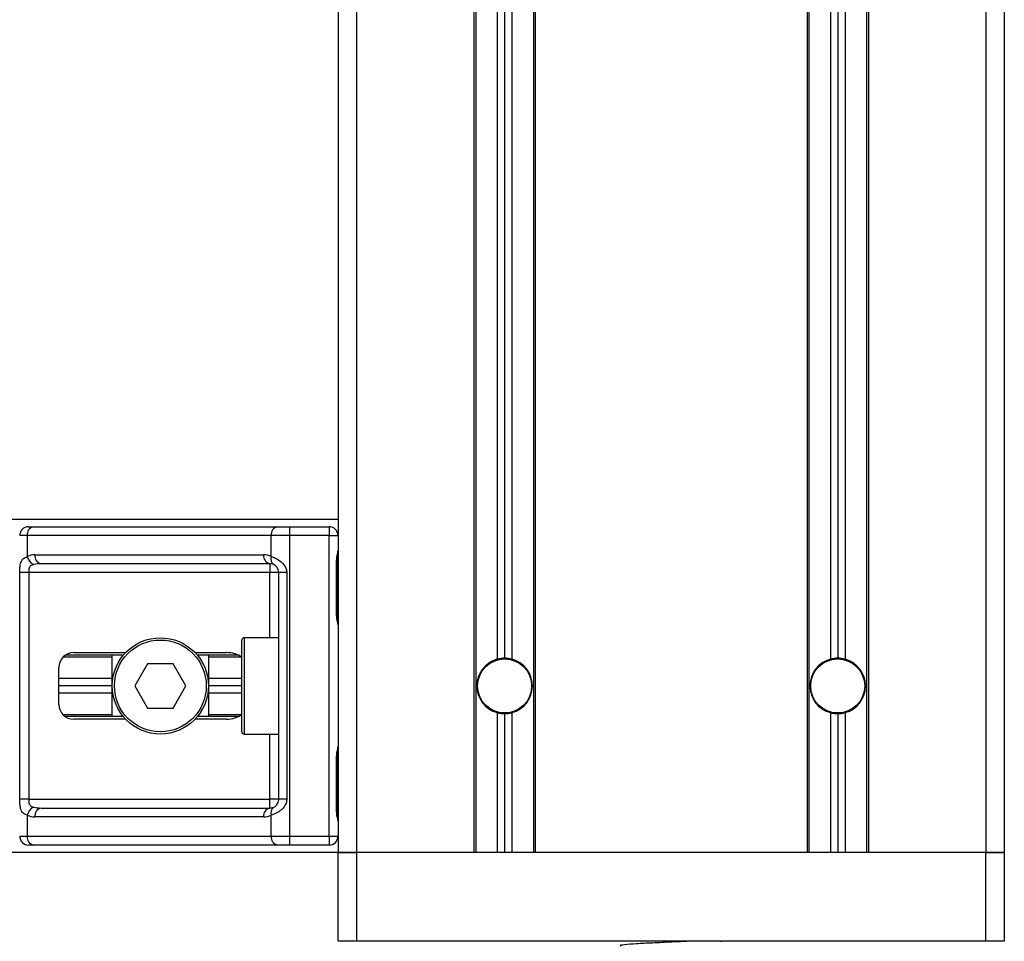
# Model space of a CAD drawing. Header units: millimetres. Extents: x 0 to 420, y 0 to 297.
# Tile 35 of 62: x 180 to 190, y 195 to 205. Entities that reach past the tile are written whole.
import ezdxf

# ---------------------------------------------------------------- set-up
doc = ezdxf.new("R2010")
doc.units = ezdxf.units.MM

msp = doc.modelspace()

# ---------------------------------------------------------------- linework, layer by layer
at = {"color": 7, "linetype": 'Continuous', "lineweight": 25}
for p, q in [((183.19048, 232.01841), (183.19048, 195.51618)), ((183.39327, 232.01841), (183.39327, 195.51618)), ((190.28814, 232.01841), (190.28814, 195.51618)), ((190.49093, 232.01841), (190.49093, 195.51618)), ((184.67896, 223.33899), (184.67896, 195.51618)), ((184.69924, 223.33899), (184.69924, 195.51618)), ((184.93448, 223.33899), (184.93448, 197.63446)), ((185.0156, 223.33899), (185.0156, 197.64548)), ((185.09671, 223.33899), (185.09671, 197.63446)), ((185.33195, 223.33899), (185.33195, 195.51618)), ((185.35223, 223.33899), (185.35223, 195.51618)), ((188.32919, 223.33899), (188.32919, 195.51618)), ((188.34947, 223.33899), (188.34947, 195.51618)), ((188.5847, 223.33899), (188.5847, 197.63446)), ((188.66582, 223.33899), (188.66582, 197.64548)), ((188.74694, 223.33899), (188.74694, 197.63446)), ((188.98217, 223.33899), (188.98217, 195.51618)), ((189.00245, 223.33899), (189.00245, 195.51618)), ((183.19048, 199.1664), (93.15164, 199.1664)), ((179.79983, 199.08529), (179.85448, 199.08529)), ((179.85448, 199.08529), (182.52723, 199.08529)), ((182.52723, 199.08529), (182.65915, 199.08529)), ((182.65915, 199.08529), (183.09315, 199.08529)), ((182.65915, 199.08529), (182.65915, 198.98795)), ((183.09315, 199.08529), (183.09315, 198.98795)), ((179.78565, 198.98795), (179.70249, 198.98795)), ((182.4584, 198.98795), (179.78565, 198.98795)), ((179.78565, 198.98795), (179.78565, 198.75846)), ((182.4584, 198.75846), (182.4584, 198.98795)), ((182.65915, 198.98795), (182.4584, 198.98795)), ((182.65915, 198.98795), (182.65915, 195.69463)), ((183.09315, 198.98795), (182.65915, 198.98795)), ((183.09315, 195.69463), (183.09315, 198.98795)), ((183.09315, 198.98795), (183.19048, 198.98795)), ((179.86866, 198.77704), (182.37539, 198.77704)), ((182.44422, 198.67971), (179.93749, 198.67971)), ((182.44422, 198.67971), (182.44422, 198.58237)), ((183.17557, 198.11189), (183.17557, 198.72026)), ((183.18179, 198.72026), (183.17557, 198.72026)), ((183.18179, 198.11189), (183.18179, 198.72026)), ((179.70417, 196.10021), (179.70417, 198.58237)), ((179.80094, 198.58237), (179.70417, 198.58237)), ((182.44422, 198.58237), (179.80094, 198.58237)), ((179.80094, 198.58237), (179.80094, 196.10021)), ((182.54156, 198.58237), (182.44422, 198.58237)), ((182.44422, 197.86854), (182.44422, 198.58237)), ((182.62833, 198.58237), (182.54156, 198.58237)), ((182.54156, 196.10021), (182.54156, 198.58237)), ((182.62833, 198.58237), (182.62833, 196.10021)), ((183.18178, 198.11189), (183.17557, 198.11189)), ((182.54156, 197.86854), (182.16031, 197.86854)), ((182.16031, 197.86854), (182.16031, 196.81404)), ((182.13598, 196.83837), (182.13598, 197.84421)), ((180.71644, 197.65764), (180.17891, 197.65764)), ((180.8379, 197.67792), (180.20308, 197.67792)), ((180.29476, 197.70631), (180.86323, 197.70631)), ((180.71644, 197.00466), (180.71644, 197.67792)), ((181.62417, 197.70631), (181.96798, 197.70631)), ((182.09764, 197.67792), (181.6495, 197.67792)), ((181.77095, 197.67792), (181.77095, 197.00466)), ((182.13183, 197.65764), (181.77095, 197.65764)), ((180.13253, 197.1385), (180.13253, 197.54408)), ((181.1032, 197.58464), (180.9627, 197.34129)), ((181.3842, 197.58464), (181.1032, 197.58464)), ((181.52469, 197.34129), (181.3842, 197.58464)), ((180.71644, 197.42241), (180.13253, 197.42241)), ((180.71644, 197.34129), (180.13253, 197.34129)), ((180.9627, 197.34129), (181.1032, 197.09794)), ((181.3842, 197.09794), (181.52469, 197.34129)), ((182.13598, 197.42241), (181.77095, 197.42241)), ((182.13598, 197.34129), (181.77095, 197.34129)), ((180.71644, 197.26017), (180.13253, 197.26017)), ((182.13598, 197.26017), (181.77095, 197.26017)), ((180.71644, 197.02494), (180.17891, 197.02494)), ((180.8379, 197.00466), (180.20308, 197.00466)), ((181.1032, 197.09794), (181.3842, 197.09794)), ((182.09764, 197.00466), (181.6495, 197.00466)), ((182.13183, 197.02494), (181.77095, 197.02494)), ((184.93448, 197.04812), (184.93448, 195.51618)), ((185.0156, 197.0371), (185.0156, 195.51618)), ((185.09671, 197.04812), (185.09671, 195.51618)), ((188.5847, 197.04812), (188.5847, 195.51618)), ((188.66582, 197.0371), (188.66582, 195.51618)), ((188.74694, 197.04812), (188.74694, 195.51618)), ((180.86323, 196.97627), (180.29476, 196.97627)), ((181.96798, 196.97627), (181.62417, 196.97627)), ((182.16031, 196.81404), (182.54156, 196.81404)), ((182.44422, 196.10021), (182.44422, 196.81404)), ((183.17557, 195.96232), (183.17557, 196.57069)), ((183.18179, 196.57069), (183.17557, 196.57069)), ((183.18179, 195.96232), (183.18179, 196.57069)), ((179.80094, 196.10021), (179.70417, 196.10021)), ((179.80094, 196.10021), (182.44422, 196.10021)), ((182.54156, 196.10021), (182.44422, 196.10021)), ((182.44422, 196.00287), (182.44422, 196.10021)), ((182.62833, 196.10021), (182.54156, 196.10021)), ((179.78565, 195.92412), (179.78565, 195.69463)), ((179.93749, 196.00287), (182.44422, 196.00287)), ((182.4584, 195.69463), (182.4584, 195.92412)), ((183.18178, 195.96232), (183.17557, 195.96232)), ((182.37539, 195.90554), (179.86866, 195.90554)), ((179.70249, 195.69463), (179.78565, 195.69463)), ((179.78565, 195.69463), (182.4584, 195.69463)), ((179.85448, 195.59729), (179.79983, 195.59729)), ((182.52723, 195.59729), (179.85448, 195.59729)), ((182.4584, 195.69463), (182.65915, 195.69463)), ((182.65915, 195.59729), (182.52723, 195.59729)), ((182.65915, 195.69463), (183.09315, 195.69463)), ((182.65915, 195.69463), (182.65915, 195.59729)), ((183.09315, 195.59729), (182.65915, 195.59729)), ((183.09315, 195.69463), (183.19048, 195.69463)), ((183.09315, 195.69463), (183.09315, 195.59729)), ((183.19048, 195.51618), (93.15164, 195.51618)), ((183.39327, 195.51618), (183.19048, 195.51618)), ((183.19048, 194.54279), (183.19048, 195.51618)), ((183.19048, 195.51618), (183.39327, 195.51618)), ((184.67896, 195.51618), (183.39327, 195.51618)), ((183.39327, 195.51618), (183.39327, 194.54279)), ((190.28814, 195.51618), (183.39327, 195.51618)), ((188.32919, 195.51618), (185.35223, 195.51618)), ((190.28814, 195.51618), (189.00245, 195.51618)), ((190.49093, 195.51618), (190.28814, 195.51618)), ((190.28814, 194.54279), (190.28814, 195.51618)), ((190.28814, 195.51618), (190.49093, 195.51618)), ((190.49093, 195.51618), (190.49093, 194.54279)), ((183.39327, 194.54279), (183.19048, 194.54279)), ((190.28814, 194.54279), (183.39327, 194.54279)), ((187.39361, 194.53772), (187.39361, 194.54279)), ((190.49093, 194.54279), (190.28814, 194.54279))]:
    msp.add_line(p, q, dxfattribs=at)
for centre, radius in [((181.2437, 197.34129), 0.52725), ((181.2437, 197.34129), 0.50292), ((185.0156, 197.34129), 0.30013), ((185.0156, 197.34129), 0.29607), ((188.66582, 197.34129), 0.30013), ((188.66582, 197.34129), 0.29607)]:
    msp.add_circle(centre, radius, dxfattribs=at)
for centre, radius, start, end in [((179.79983, 198.98795), 0.09734, 90, 180), ((179.87168, 199.00011), 0.08689, 101.421754, 188.049467), ((182.54444, 199.00011), 0.08689, 101.421754, 188.049467), ((183.09315, 198.98795), 0.09734, 0, 90), ((179.86866, 198.58237), 0.19468, 90, 115.240416), ((179.90848, 198.78356), 0.12537, 191.548508, 244.483993), ((179.9547, 198.76488), 0.08689, 171.950533, 258.578246), ((182.46142, 198.76488), 0.08689, 171.950533, 258.578246), ((182.37539, 198.58237), 0.19468, 64.759584, 90), ((182.52811, 198.73183), 0.07462, 159.089812, 235.390127), ((182.44422, 198.58237), 0.09734, 64.759584, 90), ((182.16031, 197.84421), 0.02433, 90, 180), ((180.29476, 197.54408), 0.16223, 90, 180), ((185.0156, 197.34129), 0.30419, 90, 105.46601), ((185.0156, 197.34129), 0.30419, 74.53399, 90), ((188.66582, 197.34129), 0.30419, 90, 105.46601), ((188.66582, 197.34129), 0.30419, 74.53399, 90), ((185.0156, 197.34129), 0.30419, 105.46601, 254.53399), ((185.0156, 197.34129), 0.30419, 285.46601, 74.53399), ((188.66582, 197.34129), 0.30419, 105.46601, 254.53399), ((188.66582, 197.34129), 0.30419, 285.46601, 74.53399), ((180.29476, 197.1385), 0.16223, 180, 270), ((185.0156, 197.34129), 0.30419, 254.53399, 270), ((185.0156, 197.34129), 0.30419, 270, 285.46601), ((188.66582, 197.34129), 0.30419, 254.53399, 270), ((188.66582, 197.34129), 0.30419, 270, 285.46601), ((182.16031, 196.83837), 0.02433, 180, 270), ((179.90848, 195.89902), 0.12537, 115.516007, 168.451492), ((179.86866, 196.10021), 0.19468, 244.759584, 270), ((179.9547, 195.9177), 0.08689, 101.421754, 188.049467), ((182.46142, 195.9177), 0.08689, 101.421754, 188.049467), ((182.37539, 196.10021), 0.19468, 270, 295.240416), ((182.44422, 196.10021), 0.09734, 270, 295.240416), ((182.52811, 195.95075), 0.07462, 124.609873, 200.910188), ((179.79983, 195.69463), 0.09734, 180, 270), ((179.87168, 195.68247), 0.08689, 171.950533, 258.578246), ((182.54444, 195.68247), 0.08689, 171.950533, 258.578246), ((183.09315, 195.69463), 0.09734, 270, 0)]:
    msp.add_arc(centre, radius, start, end, dxfattribs=at)
for centre, major_axis, ratio, start_param, end_param in [((179.93749, 198.58237), (0.19468, 0), 0.5, 1.57079633, 2.01132469), ((181.96798, 197.54408), (-0.22943, 0), 0.70710678, 3.89079397, 4.71238898), ((181.96798, 197.1385), (-0.22943, 0), 0.70710678, 1.57079633, 2.39239133), ((179.93749, 196.10021), (0.19468, 0), 0.5, 4.27186061, 4.71238898)]:
    msp.add_ellipse(centre, major_axis=major_axis, ratio=ratio, start_param=start_param, end_param=end_param, dxfattribs=at)
for points, knots in [([(179.70417, 198.58237), (179.7042, 198.58816), (179.70431, 198.61209), (179.7054, 198.63761), (179.70924, 198.67222), (179.71679, 198.70546), (179.74017, 198.73991), (179.77003, 198.75209), (179.78565, 198.75846)], [0, 0, 0, 0, 0.0620594, 0.25604, 0.28119649, 0.496867, 0.73687732, 1, 1, 1, 1]), ([(182.4584, 198.75846), (182.47345, 198.75327), (182.50791, 198.74138), (182.56154, 198.70936), (182.59658, 198.67228), (182.61704, 198.63852), (182.62698, 198.61082), (182.62801, 198.58902), (182.62833, 198.58237)], [0, 0, 0, 0, 0.22040235, 0.50500191, 0.69312024, 0.76694286, 0.92883385, 1, 1, 1, 1]), ([(183.17557, 198.72026), (183.17592, 198.72934), (183.1768, 198.75209), (183.18251, 198.77829), (183.18848, 198.80353), (183.18967, 198.8146), (183.19048, 198.82225)], [0, 0, 0, 0, 0.22698943, 0.56901237, 0.70203402, 1, 1, 1, 1]), ([(183.18298, 198.72021), (183.18284, 198.73313), (183.18251, 198.76511), (183.19142, 198.79845), (183.18967, 198.81878), (183.18934, 198.82258)], [0, 0, 0, 0, 0.35530576, 0.87926001, 1, 1, 1, 1]), ([(179.85448, 198.67041), (179.8444, 198.66744), (179.82737, 198.66242), (179.81479, 198.65002), (179.80702, 198.63687), (179.80215, 198.61943), (179.80104, 198.59802), (179.80095, 198.58526), (179.80094, 198.58237)], [0, 0, 0, 0, 0.27379704, 0.46230291, 0.49915809, 0.70498278, 0.93304377, 1, 1, 1, 1]), ([(182.54156, 198.58237), (182.54055, 198.59307), (182.53876, 198.61213), (182.52874, 198.63152), (182.51843, 198.64599), (182.50965, 198.65487), (182.49705, 198.66459), (182.49051, 198.66795), (182.48572, 198.67041)], [0, 0, 0, 0, 0.24595141, 0.43826429, 0.49843058, 0.68293489, 0.7679658, 1, 1, 1, 1]), ([(183.19048, 198.00991), (183.19035, 198.01274), (183.1898, 198.02386), (183.18567, 198.03998), (183.18016, 198.06517), (183.17625, 198.08596), (183.17573, 198.10563), (183.17557, 198.11189)], [0, 0, 0, 0, 0.11725755, 0.46117897, 0.50697617, 0.84316274, 1, 1, 1, 1]), ([(183.18969, 198.0206), (183.18947, 198.02473), (183.18837, 198.04582), (183.18177, 198.08048), (183.18193, 198.11154), (183.182, 198.12321)], [0, 0, 0, 0, 0.13224493, 0.67417628, 1, 1, 1, 1]), ([(183.17557, 196.57069), (183.17592, 196.57976), (183.1768, 196.60251), (183.18251, 196.62871), (183.18848, 196.65396), (183.18967, 196.66502), (183.19048, 196.67267)], [0, 0, 0, 0, 0.22698943, 0.56901237, 0.70203402, 1, 1, 1, 1]), ([(183.18298, 196.57063), (183.18284, 196.58355), (183.18251, 196.61554), (183.19142, 196.64887), (183.18967, 196.6692), (183.18934, 196.67301)], [0, 0, 0, 0, 0.35530576, 0.87926001, 1, 1, 1, 1]), ([(179.78565, 195.92412), (179.7724, 195.92931), (179.74204, 195.9412), (179.71821, 195.97322), (179.7092, 196.0103), (179.70548, 196.04406), (179.70432, 196.07176), (179.70421, 196.09356), (179.70417, 196.10021)], [0, 0, 0, 0, 0.22040235, 0.50500191, 0.69312024, 0.76694286, 0.92883385, 1, 1, 1, 1]), ([(179.80094, 196.10021), (179.80109, 196.08951), (179.80136, 196.07045), (179.80523, 196.05106), (179.81172, 196.03659), (179.8193, 196.02771), (179.83418, 196.01799), (179.8459, 196.01463), (179.85448, 196.01217)], [0, 0, 0, 0, 0.24595141, 0.43826429, 0.49843058, 0.68293489, 0.7679658, 1, 1, 1, 1]), ([(182.62833, 196.10021), (182.62809, 196.09442), (182.62709, 196.07049), (182.61744, 196.04497), (182.59658, 196.01036), (182.56595, 195.97712), (182.5113, 195.94267), (182.47657, 195.93049), (182.4584, 195.92412)], [0, 0, 0, 0, 0.0620594, 0.25604, 0.28119649, 0.496867, 0.73687732, 1, 1, 1, 1]), ([(182.48572, 196.01217), (182.49147, 196.01514), (182.50117, 196.02017), (182.51467, 196.03256), (182.52536, 196.04571), (182.53568, 196.06315), (182.54112, 196.08456), (182.54148, 196.09732), (182.54156, 196.10021)], [0, 0, 0, 0, 0.273797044, 0.462302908, 0.499158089, 0.704982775, 0.93304377, 1, 1, 1, 1]), ([(183.19048, 195.86033), (183.19035, 195.86316), (183.1898, 195.87429), (183.18567, 195.8904), (183.18016, 195.91559), (183.17625, 195.93638), (183.17573, 195.95606), (183.17557, 195.96232)], [0, 0, 0, 0, 0.11725755, 0.46117897, 0.50697617, 0.84316274, 1, 1, 1, 1]), ([(183.18969, 195.87102), (183.18947, 195.87516), (183.18837, 195.89624), (183.18177, 195.9309), (183.18193, 195.96197), (183.182, 195.97363)], [0, 0, 0, 0, 0.132244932, 0.674176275, 1, 1, 1, 1]), ([(187.03312, 194.54279), (186.97225, 194.53989), (186.8416, 194.53367), (186.63479, 194.52355), (186.44906, 194.51477), (186.32583, 194.50431), (186.27084, 194.497), (186.28315, 194.49336), (186.28482, 194.49286)], [0, 0, 0, 0, 0.17516408, 0.37595399, 0.56906937, 0.7698149, 0.96880067, 1, 1, 1, 1])]:
    msp.add_open_spline(points, degree=3, knots=knots, dxfattribs=at)

doc.saveas('drawing.dxf')
